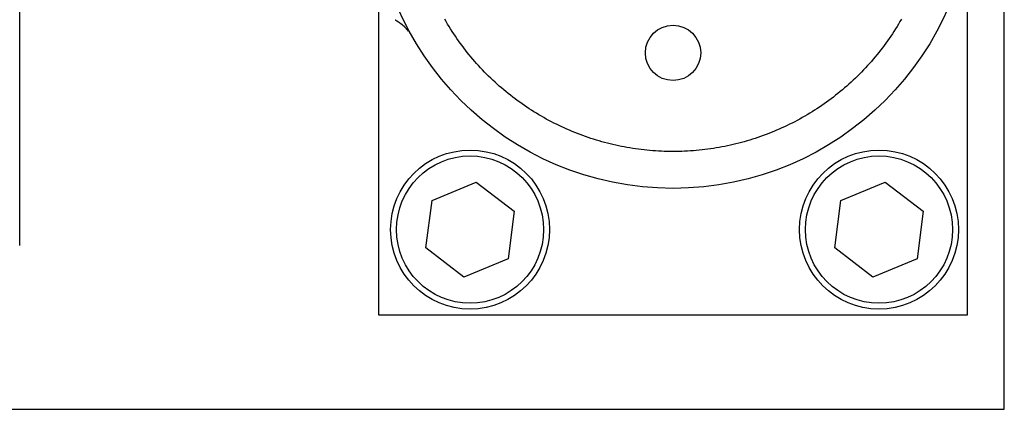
# Model space of a CAD drawing. Extents: x 7.6 to 27.1, y 2.7 to 20.5.
# Tile 68 of 136: x 16.8 to 18.4, y 14.8 to 15.5. Entities that reach past the tile are written whole.
import ezdxf

# ---------------------------------------------------------------- set-up
doc = ezdxf.new("R2010")
doc.units = 0
doc.layers.get('0').update_dxf_attribs({"linetype": 'CONTINUOUS'})

msp = doc.modelspace()

# ---------------------------------------------------------------- linework, layer by layer
at = {"color": 7, "linetype": 'CONTINUOUS'}
for p, q in [((18.43, 14.8138), (18.43, 16.5528)), ((16.7566, 15.0916), (16.7566, 16.3081)), ((18.367, 15.5983), (18.367, 14.9738)), ((17.367, 14.9738), (17.367, 15.4909)), ((17.4574, 15.1683), (17.5326, 15.1995)), ((17.5326, 15.1995), (17.5972, 15.15)), ((18.1524, 15.1683), (18.2276, 15.1995)), ((18.2276, 15.1995), (18.2922, 15.15)), ((17.4468, 15.0876), (17.4574, 15.1683)), ((18.1418, 15.0876), (18.1524, 15.1683)), ((17.5972, 15.15), (17.5866, 15.0692)), ((18.2922, 15.15), (18.2816, 15.0692)), ((17.5114, 15.0381), (17.4468, 15.0876)), ((18.2064, 15.0381), (18.1418, 15.0876)), ((17.5866, 15.0692), (17.5114, 15.0381)), ((18.2816, 15.0692), (18.2064, 15.0381)), ((18.367, 14.9738), (17.367, 14.9738)), ((15.097, 14.8138), (18.43, 14.8138))]:
    msp.add_line(p, q, dxfattribs=at)
at = {"color": 7}
for points in [[(17.3948, 15.4749, 0), (17.3949, 15.4748, 0), (17.3951, 15.4747, 0), (17.3952, 15.4746, 0), (17.3954, 15.4745, 0), (17.3956, 15.4744, 0), (17.3957, 15.4743, 0), (17.3959, 15.4742, 0), (17.396, 15.4741, 0), (17.3962, 15.474, 0), (17.3963, 15.4739, 0), (17.3965, 15.4738, 0), (17.3966, 15.4737, 0), (17.3968, 15.4736, 0), (17.397, 15.4735, 0), (17.3971, 15.4734, 0), (17.3973, 15.4733, 0), (17.3974, 15.4732, 0), (17.3976, 15.4731, 0), (17.3977, 15.473, 0), (17.3979, 15.4729, 0), (17.398, 15.4728, 0), (17.3982, 15.4727, 0), (17.3984, 15.4726, 0), (17.3985, 15.4725, 0), (17.3987, 15.4724, 0), (17.3988, 15.4723, 0), (17.399, 15.4722, 0), (17.3991, 15.4721, 0), (17.3993, 15.472, 0), (17.3994, 15.4719, 0), (17.3996, 15.4718, 0), (17.3997, 15.4717, 0), (17.3999, 15.4716, 0), (17.4, 15.4715, 0), (17.4002, 15.4714, 0), (17.4004, 15.4713, 0), (17.4005, 15.4712, 0), (17.4007, 15.4711, 0), (17.4008, 15.471, 0), (17.401, 15.4709, 0), (17.4011, 15.4708, 0), (17.4013, 15.4707, 0), (17.4014, 15.4706, 0), (17.4016, 15.4705, 0), (17.4017, 15.4704, 0), (17.4019, 15.4703, 0), (17.402, 15.4702, 0), (17.4022, 15.4701, 0), (17.4023, 15.47, 0), (17.4025, 15.4699, 0), (17.4026, 15.4698, 0), (17.4028, 15.4696, 0), (17.4029, 15.4695, 0), (17.4031, 15.4694, 0), (17.4032, 15.4693, 0), (17.4034, 15.4692, 0), (17.4035, 15.4691, 0), (17.4037, 15.469, 0), (17.4038, 15.4689, 0), (17.404, 15.4688, 0), (17.4041, 15.4687, 0), (17.4042, 15.4686, 0), (17.4044, 15.4685, 0), (17.4045, 15.4683, 0), (17.4047, 15.4682, 0), (17.4048, 15.4681, 0), (17.405, 15.468, 0), (17.4051, 15.4679, 0), (17.4053, 15.4678, 0), (17.4054, 15.4677, 0), (17.4055, 15.4676, 0), (17.4057, 15.4675, 0), (17.4058, 15.4673, 0), (17.406, 15.4672, 0), (17.4061, 15.4671, 0), (17.4062, 15.467, 0), (17.4064, 15.4669, 0), (17.4065, 15.4668, 0), (17.4067, 15.4667, 0), (17.4068, 15.4665, 0), (17.4069, 15.4664, 0), (17.4071, 15.4663, 0), (17.4072, 15.4662, 0), (17.4073, 15.4661, 0), (17.4075, 15.4659, 0), (17.4076, 15.4658, 0), (17.4078, 15.4657, 0), (17.4079, 15.4656, 0), (17.408, 15.4655, 0), (17.4082, 15.4653, 0), (17.4083, 15.4652, 0), (17.4084, 15.4651, 0), (17.4086, 15.465, 0), (17.4087, 15.4649, 0), (17.4088, 15.4647, 0), (17.409, 15.4646, 0), (17.4091, 15.4645, 0), (17.4092, 15.4644, 0), (17.4093, 15.4642, 0), (17.4095, 15.4641, 0), (17.4096, 15.464, 0), (17.4097, 15.4639, 0), (17.4099, 15.4637, 0), (17.41, 15.4636, 0), (17.4101, 15.4635, 0), (17.4102, 15.4633, 0), (17.4104, 15.4632, 0), (17.4105, 15.4631, 0), (17.4106, 15.463, 0), (17.4107, 15.4628, 0), (17.4109, 15.4627, 0), (17.411, 15.4626, 0), (17.4111, 15.4624, 0), (17.4112, 15.4623, 0), (17.4114, 15.4622, 0), (17.4115, 15.462, 0), (17.4116, 15.4619, 0), (17.4117, 15.4618, 0), (17.4118, 15.4616, 0), (17.412, 15.4615, 0), (17.4121, 15.4614, 0), (17.4122, 15.4612, 0), (17.4123, 15.4611, 0), (17.4125, 15.461, 0), (17.4126, 15.4608, 0), (17.4127, 15.4607, 0), (17.4128, 15.4606, 0), (17.4129, 15.4604, 0), (17.4131, 15.4603, 0), (17.4132, 15.4602, 0), (17.4133, 15.46, 0), (17.4134, 15.4599, 0), (17.4135, 15.4598, 0), (17.4137, 15.4596, 0), (17.4138, 15.4595, 0), (17.4139, 15.4594, 0), (17.414, 15.4592, 0), (17.4141, 15.4591, 0), (17.4142, 15.4589, 0), (17.4144, 15.4588, 0), (17.4145, 15.4587, 0), (17.4146, 15.4585, 0), (17.4147, 15.4584, 0), (17.4148, 15.4583, 0), (17.4149, 15.4581, 0), (17.4151, 15.458, 0), (17.4152, 15.4578, 0), (17.4153, 15.4577, 0), (17.4154, 15.4576, 0), (17.4155, 15.4574, 0), (17.4156, 15.4573, 0), (17.4158, 15.4571, 0), (17.4159, 15.457, 0), (17.416, 15.4569, 0), (17.4161, 15.4567, 0), (17.4162, 15.4566, 0), (17.4163, 15.4565, 0), (17.4165, 15.4563, 0), (17.4166, 15.4562, 0)], [(17.867, 15.2513, 0), (17.862, 15.2513, 0), (17.8571, 15.2514, 0), (17.8521, 15.2515, 0), (17.8472, 15.2517, 0), (17.8423, 15.252, 0), (17.8374, 15.2523, 0), (17.8325, 15.2526, 0), (17.8276, 15.253, 0), (17.8227, 15.2535, 0), (17.8178, 15.254, 0), (17.8129, 15.2545, 0), (17.8081, 15.2552, 0), (17.8032, 15.2558, 0), (17.7984, 15.2566, 0), (17.7935, 15.2573, 0), (17.7887, 15.2582, 0), (17.7839, 15.259, 0), (17.7791, 15.26, 0), (17.7743, 15.261, 0), (17.7696, 15.262, 0), (17.7648, 15.2631, 0), (17.7601, 15.2642, 0), (17.7554, 15.2654, 0), (17.7506, 15.2667, 0), (17.7459, 15.2679, 0), (17.7413, 15.2693, 0), (17.7366, 15.2707, 0), (17.732, 15.2721, 0), (17.7273, 15.2736, 0), (17.7227, 15.2752, 0), (17.7181, 15.2768, 0), (17.7136, 15.2784, 0), (17.709, 15.2801, 0), (17.7045, 15.2818, 0), (17.6999, 15.2836, 0), (17.6954, 15.2855, 0), (17.691, 15.2873, 0), (17.6865, 15.2893, 0), (17.6821, 15.2913, 0), (17.6777, 15.2933, 0), (17.6733, 15.2954, 0), (17.6689, 15.2975, 0), (17.6645, 15.2997, 0), (17.6602, 15.3019, 0), (17.6559, 15.3042, 0), (17.6516, 15.3065, 0), (17.6474, 15.3089, 0), (17.6432, 15.3113, 0), (17.639, 15.3137, 0), (17.6348, 15.3162, 0), (17.6306, 15.3188, 0), (17.6265, 15.3214, 0), (17.6224, 15.324, 0), (17.6183, 15.3267, 0), (17.6143, 15.3294, 0), (17.6103, 15.3322, 0), (17.6063, 15.3351, 0), (17.6023, 15.3379, 0), (17.5984, 15.3408, 0), (17.5945, 15.3438, 0), (17.5906, 15.3468, 0), (17.5868, 15.3499, 0), (17.583, 15.353, 0), (17.5792, 15.3561, 0), (17.5754, 15.3593, 0), (17.5717, 15.3625, 0), (17.568, 15.3658, 0), (17.5644, 15.3691, 0), (17.5608, 15.3724, 0), (17.5572, 15.3758, 0), (17.5536, 15.3793, 0), (17.5501, 15.3828, 0), (17.5466, 15.3863, 0), (17.5432, 15.3899, 0), (17.5398, 15.3935, 0), (17.5365, 15.3971, 0), (17.5332, 15.4007, 0), (17.5299, 15.4044, 0), (17.5267, 15.4082, 0), (17.5235, 15.4119, 0), (17.5204, 15.4157, 0), (17.5173, 15.4195, 0), (17.5143, 15.4234, 0), (17.5113, 15.4272, 0), (17.5083, 15.4312, 0), (17.5054, 15.4351, 0), (17.5025, 15.4391, 0), (17.4997, 15.4431, 0), (17.497, 15.4471, 0), (17.4942, 15.4511, 0), (17.4916, 15.4552, 0), (17.4889, 15.4593, 0), (17.4863, 15.4635, 0), (17.4838, 15.4676, 0), (17.4813, 15.4718, 0), (17.4789, 15.476, 0)], [(18.2551, 15.476, 0), (18.2526, 15.4718, 0), (18.2501, 15.4676, 0), (18.2476, 15.4635, 0), (18.245, 15.4593, 0), (18.2424, 15.4552, 0), (18.2397, 15.4511, 0), (18.237, 15.4471, 0), (18.2342, 15.4431, 0), (18.2314, 15.4391, 0), (18.2285, 15.4351, 0), (18.2256, 15.4312, 0), (18.2227, 15.4272, 0), (18.2197, 15.4234, 0), (18.2167, 15.4195, 0), (18.2136, 15.4157, 0), (18.2104, 15.4119, 0), (18.2073, 15.4082, 0), (18.2041, 15.4044, 0), (18.2008, 15.4007, 0), (18.1975, 15.3971, 0), (18.1941, 15.3935, 0), (18.1908, 15.3899, 0), (18.1873, 15.3863, 0), (18.1838, 15.3828, 0), (18.1803, 15.3793, 0), (18.1768, 15.3758, 0), (18.1732, 15.3724, 0), (18.1696, 15.3691, 0), (18.1659, 15.3658, 0), (18.1622, 15.3625, 0), (18.1585, 15.3593, 0), (18.1548, 15.3561, 0), (18.151, 15.353, 0), (18.1472, 15.3499, 0), (18.1433, 15.3468, 0), (18.1395, 15.3438, 0), (18.1356, 15.3408, 0), (18.1316, 15.3379, 0), (18.1277, 15.3351, 0), (18.1237, 15.3322, 0), (18.1197, 15.3294, 0), (18.1156, 15.3267, 0), (18.1116, 15.324, 0), (18.1075, 15.3214, 0), (18.1033, 15.3188, 0), (18.0992, 15.3162, 0), (18.095, 15.3137, 0), (18.0908, 15.3113, 0), (18.0866, 15.3089, 0), (18.0823, 15.3065, 0), (18.078, 15.3042, 0), (18.0737, 15.3019, 0), (18.0694, 15.2997, 0), (18.0651, 15.2975, 0), (18.0607, 15.2954, 0), (18.0563, 15.2933, 0), (18.0519, 15.2913, 0), (18.0474, 15.2893, 0), (18.043, 15.2873, 0), (18.0385, 15.2855, 0), (18.034, 15.2836, 0), (18.0295, 15.2818, 0), (18.025, 15.2801, 0), (18.0204, 15.2784, 0), (18.0158, 15.2768, 0), (18.0112, 15.2752, 0), (18.0066, 15.2736, 0), (18.002, 15.2721, 0), (17.9973, 15.2707, 0), (17.9927, 15.2693, 0), (17.988, 15.2679, 0), (17.9833, 15.2667, 0), (17.9786, 15.2654, 0), (17.9739, 15.2642, 0), (17.9691, 15.2631, 0), (17.9644, 15.262, 0), (17.9596, 15.261, 0), (17.9548, 15.26, 0), (17.95, 15.259, 0), (17.9452, 15.2582, 0), (17.9404, 15.2573, 0), (17.9356, 15.2566, 0), (17.9307, 15.2558, 0), (17.9259, 15.2552, 0), (17.921, 15.2545, 0), (17.9162, 15.254, 0), (17.9113, 15.2535, 0), (17.9064, 15.253, 0), (17.9015, 15.2526, 0), (17.8966, 15.2523, 0), (17.8917, 15.252, 0), (17.8867, 15.2517, 0), (17.8818, 15.2515, 0), (17.8769, 15.2514, 0), (17.8719, 15.2513, 0), (17.867, 15.2513, 0)]]:
    msp.add_polyline3d(points, dxfattribs=at)
at = {"color": 7, "linetype": 'CONTINUOUS'}
for centre, radius in [((17.867, 15.6988), 0.51), ((17.867, 15.4188), 0.047), ((17.522, 15.1188), 0.135), ((18.217, 15.1188), 0.135), ((17.522, 15.1188), 0.125), ((18.217, 15.1188), 0.125)]:
    msp.add_circle(centre, radius, dxfattribs=at)

doc.saveas('drawing.dxf')
